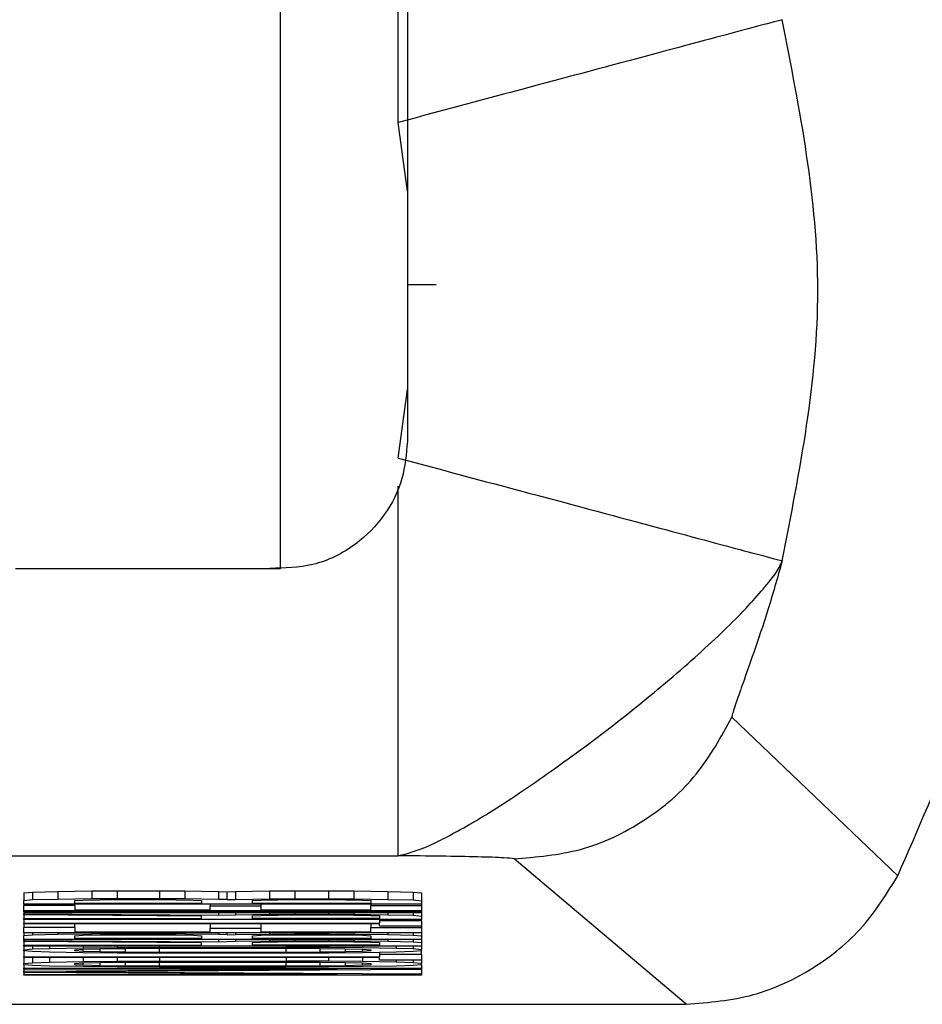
# Model space of a CAD drawing. Header units: inches. Extents: x 170 to 312, y 215 to 248.
# Tile 253 of 256: x 256.245 to 256.2729, y 223.3239 to 223.3543. Entities that reach past the tile are written whole.
import ezdxf

# ---------------------------------------------------------------- set-up
doc = ezdxf.new("R2010")
doc.units = ezdxf.units.IN
doc.header["$LTSCALE"] = 0.25
doc.header["$MEASUREMENT"] = 0
doc.layers.add('STANDARD MOTOR RH', color=7, linetype='Continuous')

msp = doc.modelspace()

# ---------------------------------------------------------------- linework, layer by layer
at = {"layer": 'STANDARD MOTOR RH'}
for p, q in [((256.2566704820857, 223.3511534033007), (256.256670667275, 223.3634536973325)), ((256.2530130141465, 223.3630400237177), (256.2530126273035, 223.3373466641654)), ((256.2569498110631, 223.349028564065), (256.2566705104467, 223.351153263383)), ((256.2569497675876, 223.3461410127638), (256.2578397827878, 223.3461409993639)), ((256.2566702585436, 223.3407701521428), (256.2569497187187, 223.3428952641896)), ((256.2566701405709, 223.3284702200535), (256.2566703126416, 223.3398989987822)), ((256.2530126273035, 223.3373466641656), (256.244823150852, 223.3373467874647)), ((256.2669929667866, 223.3327618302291), (256.2721251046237, 223.327852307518)), ((256.2178587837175, 223.3284708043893), (256.2566701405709, 223.3284702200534)), ((256.2655768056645, 223.3238751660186), (256.2602498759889, 223.3283760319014)), ((256.2450892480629, 223.327326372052), (256.2450892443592, 223.3270803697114)), ((256.2450892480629, 223.327326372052), (256.245351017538, 223.3273491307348)), ((256.245351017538, 223.3273491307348), (256.2453510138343, 223.3271031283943)), ((256.245351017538, 223.3273491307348), (256.246136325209, 223.3273673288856)), ((256.246136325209, 223.3273673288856), (256.2461363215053, 223.327121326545)), ((256.246136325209, 223.3273673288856), (256.2471834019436, 223.3273809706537)), ((256.2471834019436, 223.3273809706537), (256.2471833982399, 223.3271349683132)), ((256.2471834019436, 223.3273809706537), (256.2479687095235, 223.3273855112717)), ((256.2479687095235, 223.3273855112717), (256.2479687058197, 223.3271395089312)), ((256.2479687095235, 223.3273855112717), (256.2492775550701, 223.3273854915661)), ((256.2492775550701, 223.3273854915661), (256.2492775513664, 223.3271394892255)), ((256.2492775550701, 223.3273854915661), (256.2500628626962, 223.3273809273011)), ((256.2500628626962, 223.3273809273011), (256.2500628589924, 223.3271349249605)), ((256.2500628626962, 223.3273809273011), (256.2511099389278, 223.3273672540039)), ((256.2511099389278, 223.3273672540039), (256.2511099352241, 223.3271212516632)), ((256.2511099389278, 223.3273672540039), (256.2513717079, 223.3273581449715)), ((256.2513717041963, 223.3271121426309), (256.2513717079, 223.3273581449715)), ((256.2513717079, 223.3273581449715), (256.2516334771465, 223.3273672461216)), ((256.2516334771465, 223.3273672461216), (256.2516334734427, 223.3271212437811)), ((256.2516334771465, 223.3273672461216), (256.2526805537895, 223.3273808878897)), ((256.2526805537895, 223.3273808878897), (256.2526805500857, 223.3271348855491)), ((256.2526805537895, 223.3273808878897), (256.253465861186, 223.3273854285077)), ((256.253465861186, 223.3273854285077), (256.2534658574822, 223.3271394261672)), ((256.253465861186, 223.3273854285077), (256.2545129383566, 223.3273854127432)), ((256.2545129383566, 223.3273854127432), (256.2545129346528, 223.3271394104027)), ((256.2545129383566, 223.3273854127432), (256.2552982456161, 223.3273808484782)), ((256.2552982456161, 223.3273808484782), (256.2552982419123, 223.3271348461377)), ((256.2552982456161, 223.3273808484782), (256.2563453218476, 223.327367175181)), ((256.2563453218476, 223.327367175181), (256.2563453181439, 223.3271211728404)), ((256.2563453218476, 223.327367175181), (256.2571306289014, 223.3273489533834)), ((256.2571306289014, 223.3273489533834), (256.2571306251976, 223.3271029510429)), ((256.2571306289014, 223.3273489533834), (256.2573923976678, 223.3273261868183)), ((256.2573923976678, 223.3273261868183), (256.2573923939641, 223.3270801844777)), ((256.2450892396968, 223.3267707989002), (256.2450892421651, 223.3269346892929)), ((256.2450892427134, 223.3269711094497), (256.2450892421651, 223.3269346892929)), ((256.2466598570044, 223.326934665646), (256.2450892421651, 223.3269346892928)), ((256.2450892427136, 223.3269711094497), (256.2450892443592, 223.3270803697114)), ((256.2573923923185, 223.3269709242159), (256.2450892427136, 223.3269711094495)), ((256.2453510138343, 223.3271031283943), (256.2450892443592, 223.3270803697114)), ((256.2461363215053, 223.327121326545), (256.2453510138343, 223.3271031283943)), ((256.2471833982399, 223.3271349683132), (256.2461363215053, 223.327121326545)), ((256.2466598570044, 223.326934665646), (256.2466598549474, 223.3267980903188)), ((256.2466598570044, 223.3269346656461), (256.2466598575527, 223.3269710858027)), ((256.2466598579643, 223.3269984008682), (256.246659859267, 223.327084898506)), ((256.2505863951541, 223.3269983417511), (256.2466598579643, 223.3269984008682)), ((256.246659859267, 223.327084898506), (256.246921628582, 223.3270985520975)), ((256.246921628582, 223.3270985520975), (256.2474451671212, 223.3271076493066)), ((256.2479687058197, 223.3271395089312), (256.2471833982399, 223.3271349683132)), ((256.2474451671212, 223.3271076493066), (256.2482304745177, 223.3271121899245)), ((256.2492775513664, 223.3271394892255), (256.2479687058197, 223.3271395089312)), ((256.2482304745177, 223.3271121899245), (256.2490157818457, 223.3271121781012)), ((256.2490157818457, 223.3271121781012), (256.2498010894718, 223.3271076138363)), ((256.2500628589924, 223.3271349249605), (256.2492775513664, 223.3271394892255)), ((256.2498010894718, 223.3271076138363), (256.2503246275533, 223.3270985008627)), ((256.2511099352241, 223.3271212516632), (256.2500628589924, 223.3271349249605)), ((256.2503246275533, 223.3270985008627), (256.2505863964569, 223.3270848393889)), ((256.2505863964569, 223.3270848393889), (256.2505863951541, 223.3269983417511)), ((256.2508481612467, 223.3267980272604), (256.2508481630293, 223.3269163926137)), ((256.2508481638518, 223.3269710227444), (256.2508481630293, 223.3269163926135)), ((256.2508481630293, 223.3269163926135), (256.2524187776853, 223.3269163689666)), ((256.2513717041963, 223.3271121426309), (256.2511099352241, 223.3271212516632)), ((256.2513717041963, 223.3271121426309), (256.2516334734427, 223.3271212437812)), ((256.2516334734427, 223.3271212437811), (256.2526805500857, 223.3271348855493)), ((256.2521570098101, 223.3269983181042), (256.2521570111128, 223.327084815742)), ((256.255821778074, 223.3269982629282), (256.2521570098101, 223.3269983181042)), ((256.2521570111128, 223.327084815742), (256.2524187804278, 223.3270984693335)), ((256.2524187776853, 223.3269163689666), (256.2524187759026, 223.3267980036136)), ((256.2524187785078, 223.3269709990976), (256.2524187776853, 223.3269163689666)), ((256.2524187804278, 223.3270984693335), (256.2529423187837, 223.3271075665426)), ((256.2526805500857, 223.3271348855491), (256.2534658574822, 223.3271394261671)), ((256.2529423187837, 223.3271075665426), (256.2537276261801, 223.3271121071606)), ((256.2534658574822, 223.3271394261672), (256.2545129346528, 223.3271394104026)), ((256.2537276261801, 223.3271121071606), (256.2542511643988, 223.3271120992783)), ((256.2542511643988, 223.3271120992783), (256.2550364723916, 223.3271075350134)), ((256.2545129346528, 223.3271394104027), (256.2552982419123, 223.3271348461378)), ((256.2550364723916, 223.3271075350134), (256.2555600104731, 223.3270984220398)), ((256.2552982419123, 223.3271348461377), (256.2563453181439, 223.3271211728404)), ((256.2555600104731, 223.3270984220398), (256.2558217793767, 223.327084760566)), ((256.2558217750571, 223.3267979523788), (256.2558217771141, 223.326934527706)), ((256.2558217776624, 223.3269709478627), (256.2558217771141, 223.326934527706)), ((256.2558217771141, 223.326934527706), (256.25739239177, 223.3269345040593)), ((256.2558217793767, 223.327084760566), (256.255821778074, 223.3269982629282)), ((256.2563453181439, 223.3271211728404), (256.2571306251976, 223.3271029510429)), ((256.2571306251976, 223.3271029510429), (256.2573923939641, 223.3270801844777)), ((256.25739239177, 223.3269345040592), (256.2573923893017, 223.3267706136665)), ((256.2573923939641, 223.3270801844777), (256.2573923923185, 223.3269709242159)), ((256.2573923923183, 223.3269709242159), (256.25739239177, 223.3269345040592)), ((256.2450892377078, 223.3266387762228), (256.2450892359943, 223.3265249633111)), ((256.2450892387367, 223.3267070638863), (256.2450892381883, 223.3266706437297)), ((256.2450892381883, 223.3266706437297), (256.2511099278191, 223.3266295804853)), ((256.2450892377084, 223.3266387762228), (256.2450892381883, 223.3266706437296)), ((256.250586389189, 223.326602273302), (256.2450892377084, 223.3266387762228)), ((256.2450892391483, 223.3267343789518), (256.2450892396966, 223.3267707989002)), ((256.2450892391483, 223.3267343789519), (256.2573923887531, 223.3267341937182)), ((256.2450892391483, 223.3267343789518), (256.2450892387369, 223.3267070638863)), ((256.2573923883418, 223.3267068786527), (256.2450892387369, 223.3267070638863)), ((256.2573923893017, 223.3267706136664), (256.2450892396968, 223.3267707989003)), ((256.2466598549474, 223.3267980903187), (256.2508481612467, 223.3267980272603)), ((256.2505863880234, 223.3265248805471), (256.250586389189, 223.326602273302)), ((256.2511099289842, 223.3267069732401), (256.2511099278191, 223.3266295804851)), ((256.2511099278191, 223.3266295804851), (256.2516334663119, 223.3266477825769)), ((256.251633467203, 223.3267069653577), (256.2516334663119, 223.3266477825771)), ((256.2516334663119, 223.3266477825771), (256.2526805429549, 223.3266614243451)), ((256.2521570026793, 223.3265248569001), (256.2521570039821, 223.3266113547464)), ((256.2521570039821, 223.3266113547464), (256.2524187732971, 223.3266250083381)), ((256.2524187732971, 223.3266250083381), (256.2529423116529, 223.3266341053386)), ((256.2524187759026, 223.3267980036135), (256.2558217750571, 223.3267979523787)), ((256.2526805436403, 223.3267069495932), (256.2526805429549, 223.3266614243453)), ((256.2526805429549, 223.3266614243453), (256.2534658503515, 223.3266659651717)), ((256.2529423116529, 223.3266341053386), (256.2537276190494, 223.326638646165)), ((256.2534658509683, 223.3267069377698), (256.2534658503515, 223.3266659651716)), ((256.2534658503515, 223.3266659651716), (256.2545129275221, 223.326665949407)), ((256.2537276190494, 223.326638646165), (256.2545129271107, 223.3266386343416)), ((256.2545129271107, 223.3266386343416), (256.2552982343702, 223.3266340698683)), ((256.254512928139, 223.3267069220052), (256.2545129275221, 223.3266659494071)), ((256.2545129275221, 223.3266659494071), (256.2552982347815, 223.3266613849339)), ((256.2552982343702, 223.3266340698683), (256.2558217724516, 223.3266249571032)), ((256.2552982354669, 223.3267069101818), (256.2552982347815, 223.3266613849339)), ((256.2552982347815, 223.3266613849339), (256.2563453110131, 223.3266477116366)), ((256.2558217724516, 223.3266249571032), (256.2560835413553, 223.3266112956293)), ((256.2560835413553, 223.3266112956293), (256.2560835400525, 223.326524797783)), ((256.2563453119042, 223.3267068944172), (256.2563453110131, 223.3266477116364)), ((256.2563453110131, 223.3266477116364), (256.2571306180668, 223.3266294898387)), ((256.257130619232, 223.3267068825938), (256.2571306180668, 223.3266294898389)), ((256.2571306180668, 223.3266294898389), (256.2573923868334, 223.3266067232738)), ((256.2573923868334, 223.3266067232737), (256.2573923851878, 223.3264974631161)), ((256.2573923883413, 223.3267068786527), (256.2573923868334, 223.3266067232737)), ((256.2573923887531, 223.3267341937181), (256.2573923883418, 223.3267068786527)), ((256.2573923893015, 223.3267706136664), (256.2573923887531, 223.3267341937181)), ((256.2450892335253, 223.3263610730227), (256.2450892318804, 223.3262518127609)), ((256.2450892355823, 223.32649764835), (256.2450892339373, 223.3263883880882)), ((256.2450892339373, 223.3263883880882), (256.2560835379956, 223.3263882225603)), ((256.2450892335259, 223.3263610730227), (256.2450892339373, 223.3263883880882)), ((256.2560835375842, 223.3263609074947), (256.2450892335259, 223.3263610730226)), ((256.2450892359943, 223.3265249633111), (256.2505863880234, 223.326524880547)), ((256.2450892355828, 223.32649764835), (256.2450892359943, 223.3265249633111)), ((256.2573923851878, 223.3264974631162), (256.2450892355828, 223.3264976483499)), ((256.2466598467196, 223.3262517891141), (256.2466598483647, 223.3263610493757)), ((256.2508481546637, 223.3263609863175), (256.2508481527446, 223.3262335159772)), ((256.2560835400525, 223.326524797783), (256.2521570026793, 223.3265248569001)), ((256.2524187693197, 223.3263609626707), (256.2524187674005, 223.3262334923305)), ((256.2558217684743, 223.3263609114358), (256.2558217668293, 223.3262516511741)), ((256.2560835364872, 223.3262880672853), (256.2560835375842, 223.3263609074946)), ((256.2573923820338, 223.3262880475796), (256.2560835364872, 223.3262880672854)), ((256.2560835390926, 223.3264610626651), (256.2560835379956, 223.32638822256)), ((256.256083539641, 223.3264974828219), (256.2560835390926, 223.3264610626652)), ((256.2573923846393, 223.3264610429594), (256.2560835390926, 223.3264610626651)), ((256.2573923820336, 223.3262880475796), (256.2573923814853, 223.3262516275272)), ((256.2573923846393, 223.3264610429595), (256.2573923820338, 223.3262880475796)), ((256.2573923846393, 223.3264610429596), (256.2573923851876, 223.3264974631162)), ((256.2450892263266, 223.3258830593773), (256.2450892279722, 223.325992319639)), ((256.2450892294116, 223.3260879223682), (256.2450892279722, 223.325992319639)), ((256.2453509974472, 223.3260150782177), (256.2450892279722, 223.325992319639)), ((256.245089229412, 223.3260879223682), (256.2450892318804, 223.3262518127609)), ((256.2573923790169, 223.3260877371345), (256.245089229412, 223.3260879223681)), ((256.2466598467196, 223.3262517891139), (256.2450892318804, 223.3262518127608)), ((256.2453509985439, 223.3260879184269), (256.2453509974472, 223.3260150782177)), ((256.2461363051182, 223.3260332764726), (256.2453509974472, 223.3260150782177)), ((256.2461363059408, 223.3260879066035), (256.2461363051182, 223.3260332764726)), ((256.2471833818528, 223.3260469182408), (256.2461363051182, 223.3260332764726)), ((256.2466598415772, 223.3259103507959), (256.24665984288, 223.3259968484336)), ((256.24665984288, 223.3259968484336), (256.246921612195, 223.3260105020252)), ((256.2466598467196, 223.326251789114), (256.2466598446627, 223.3261152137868)), ((256.2466598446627, 223.3261152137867), (256.2508481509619, 223.3261151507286)), ((256.246921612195, 223.3260105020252), (256.2474451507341, 223.3260195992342)), ((256.2471833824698, 223.3260878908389), (256.2471833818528, 223.3260469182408)), ((256.2479686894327, 223.3260514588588), (256.2471833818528, 223.3260469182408)), ((256.2474451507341, 223.3260195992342), (256.2482304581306, 223.3260241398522)), ((256.2479686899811, 223.3260878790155), (256.2479686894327, 223.3260514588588)), ((256.2492775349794, 223.3260514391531), (256.2479686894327, 223.3260514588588)), ((256.2482304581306, 223.3260241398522), (256.2490157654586, 223.3260241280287)), ((256.2490157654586, 223.3260241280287), (256.2498010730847, 223.3260195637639)), ((256.2492775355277, 223.3260878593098), (256.2492775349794, 223.3260514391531)), ((256.2500628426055, 223.3260468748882), (256.2492775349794, 223.3260514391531)), ((256.2498010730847, 223.3260195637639), (256.2503246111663, 223.3260104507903)), ((256.2500628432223, 223.3260878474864), (256.2500628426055, 223.3260468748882)), ((256.251109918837, 223.3260332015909), (256.2500628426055, 223.3260468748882)), ((256.2503246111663, 223.3260104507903), (256.2505863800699, 223.3259967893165)), ((256.2505863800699, 223.3259967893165), (256.2505863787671, 223.3259102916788)), ((256.2508481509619, 223.3261151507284), (256.2508481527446, 223.3262335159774)), ((256.2508481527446, 223.3262335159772), (256.2524187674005, 223.3262334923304)), ((256.2511099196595, 223.3260878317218), (256.251109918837, 223.3260332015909)), ((256.2513716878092, 223.3260240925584), (256.251109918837, 223.3260332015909)), ((256.2513716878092, 223.3260240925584), (256.2513716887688, 223.3260878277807)), ((256.2513716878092, 223.3260240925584), (256.2516334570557, 223.3260331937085)), ((256.2516334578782, 223.3260878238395), (256.2516334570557, 223.3260331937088)), ((256.2516334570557, 223.3260331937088), (256.2526805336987, 223.3260468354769)), ((256.2521569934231, 223.3259102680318), (256.2521569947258, 223.3259967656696)), ((256.2521569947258, 223.3259967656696), (256.2524187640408, 223.3260104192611)), ((256.2524187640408, 223.3260104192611), (256.2529423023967, 223.3260195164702)), ((256.2524187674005, 223.3262334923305), (256.2524187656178, 223.3261151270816)), ((256.2524187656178, 223.3261151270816), (256.2558217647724, 223.3261150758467)), ((256.2526805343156, 223.326087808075), (256.2526805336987, 223.3260468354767)), ((256.2526805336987, 223.3260468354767), (256.2534658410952, 223.3260513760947)), ((256.2529423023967, 223.3260195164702), (256.2537276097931, 223.3260240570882)), ((256.2534658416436, 223.3260877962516), (256.2534658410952, 223.3260513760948)), ((256.2534658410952, 223.3260513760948), (256.2545129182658, 223.3260513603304)), ((256.2537276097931, 223.3260240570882), (256.2542511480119, 223.3260240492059)), ((256.2542511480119, 223.3260240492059), (256.2550364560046, 223.326019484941)), ((256.2545129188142, 223.326087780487), (256.2545129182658, 223.3260513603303)), ((256.2545129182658, 223.3260513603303), (256.2552982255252, 223.3260467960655)), ((256.2550364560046, 223.326019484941), (256.255559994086, 223.3260103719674)), ((256.2552982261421, 223.3260877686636), (256.2552982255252, 223.3260467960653)), ((256.2552982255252, 223.3260467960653), (256.2563453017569, 223.326033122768)), ((256.255559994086, 223.3260103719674), (256.2558217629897, 223.3259967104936)), ((256.2558217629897, 223.3259967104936), (256.2558217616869, 223.3259102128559)), ((256.2558217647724, 223.3261150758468), (256.2558217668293, 223.326251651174)), ((256.2558217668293, 223.3262516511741), (256.2573923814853, 223.3262516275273)), ((256.2563453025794, 223.326087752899), (256.2563453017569, 223.3260331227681)), ((256.2563453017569, 223.3260331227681), (256.2571306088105, 223.3260149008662)), ((256.2571306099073, 223.3260877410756), (256.2571306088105, 223.3260149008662)), ((256.2571306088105, 223.3260149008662), (256.2573923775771, 223.3259921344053)), ((256.2573923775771, 223.3259921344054), (256.2573923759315, 223.3258828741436)), ((256.2573923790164, 223.3260877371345), (256.2573923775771, 223.3259921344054)), ((256.2573923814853, 223.3262516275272), (256.2573923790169, 223.3260877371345)), ((256.2450892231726, 223.3256736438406), (256.245089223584, 223.3257009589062)), ((256.2450892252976, 223.3258147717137), (256.245089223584, 223.3257009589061)), ((256.245089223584, 223.3257009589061), (256.2505863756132, 223.325700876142)), ((256.2450892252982, 223.3258147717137), (256.2450892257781, 223.3258466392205)), ((256.2505863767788, 223.3257782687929), (256.2450892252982, 223.3258147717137)), ((256.2573923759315, 223.3258828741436), (256.2450892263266, 223.3258830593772)), ((256.2450892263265, 223.3258830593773), (256.2450892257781, 223.3258466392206)), ((256.2450892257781, 223.3258466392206), (256.2511099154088, 223.3258055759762)), ((256.2505863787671, 223.3259102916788), (256.2466598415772, 223.3259103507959)), ((256.2505863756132, 223.3257008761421), (256.2505863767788, 223.3257782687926)), ((256.251109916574, 223.3258829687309), (256.2511099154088, 223.325805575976)), ((256.2511099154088, 223.325805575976), (256.2516334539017, 223.3258237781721)), ((256.2516334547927, 223.3258829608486), (256.2516334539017, 223.3258237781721)), ((256.2516334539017, 223.3258237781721), (256.2526805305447, 223.3258374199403)), ((256.2521569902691, 223.3257008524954), (256.2521569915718, 223.3257873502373)), ((256.2560835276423, 223.3257007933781), (256.2521569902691, 223.3257008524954)), ((256.2521569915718, 223.3257873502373), (256.2524187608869, 223.3258010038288)), ((256.2558217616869, 223.3259102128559), (256.2521569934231, 223.3259102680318)), ((256.2524187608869, 223.3258010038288), (256.2529422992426, 223.3258101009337)), ((256.2526805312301, 223.3258829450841), (256.2526805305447, 223.3258374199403)), ((256.2526805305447, 223.3258374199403), (256.2534658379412, 223.3258419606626)), ((256.2529422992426, 223.3258101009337), (256.2537276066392, 223.3258146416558)), ((256.2534658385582, 223.3258829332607), (256.2534658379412, 223.3258419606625)), ((256.2534658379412, 223.3258419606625), (256.2545129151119, 223.325841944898)), ((256.2537276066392, 223.3258146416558), (256.2545129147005, 223.3258146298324)), ((256.2545129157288, 223.3258829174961), (256.2545129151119, 223.325841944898)), ((256.2545129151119, 223.325841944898), (256.2552982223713, 223.325837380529)), ((256.2545129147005, 223.3258146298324), (256.2552982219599, 223.3258100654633)), ((256.2552982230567, 223.3258829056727), (256.2552982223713, 223.3258373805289)), ((256.2552982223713, 223.3258373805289), (256.2563452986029, 223.3258237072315)), ((256.2552982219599, 223.3258100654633), (256.2558217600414, 223.325800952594)), ((256.2558217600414, 223.325800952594), (256.256083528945, 223.3257872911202)), ((256.256083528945, 223.3257872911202), (256.2560835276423, 223.3257007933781)), ((256.2563452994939, 223.3258828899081), (256.2563452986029, 223.3258237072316)), ((256.2563452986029, 223.3258237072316), (256.2571306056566, 223.3258054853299)), ((256.2571306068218, 223.3258828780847), (256.2571306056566, 223.3258054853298)), ((256.2571306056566, 223.3258054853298), (256.2573923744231, 223.3257827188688)), ((256.2573923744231, 223.3257827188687), (256.2573923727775, 223.3256734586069)), ((256.257392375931, 223.3258828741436), (256.2573923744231, 223.3257827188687)), ((256.2450892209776, 223.3255279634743), (256.2450892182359, 223.3253458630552)), ((256.2450892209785, 223.3255279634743), (256.2450892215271, 223.325564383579)), ((256.2453509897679, 223.3255051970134), (256.2450892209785, 223.3255279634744)), ((256.2450892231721, 223.3256736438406), (256.2450892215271, 223.3255643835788)), ((256.2450892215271, 223.3255643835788), (256.2453509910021, 223.3255871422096)), ((256.2573923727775, 223.3256734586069), (256.2450892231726, 223.3256736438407)), ((256.2458745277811, 223.3254869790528), (256.245350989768, 223.3255051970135)), ((256.2453509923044, 223.3256736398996), (256.2453509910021, 223.3255871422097)), ((256.2453509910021, 223.3255871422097), (256.2458745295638, 223.3256053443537)), ((256.2469216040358, 223.3254687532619), (256.2458745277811, 223.3254869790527)), ((256.2458745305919, 223.3256736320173), (256.2458745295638, 223.3256053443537)), ((256.2458745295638, 223.3256053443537), (256.246921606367, 223.3256235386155)), ((256.2466598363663, 223.325564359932), (256.2469216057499, 223.3255825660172)), ((256.2466598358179, 223.3255279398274), (256.2466598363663, 223.325564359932)), ((256.2469216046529, 223.3255097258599), (256.2466598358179, 223.3255279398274)), ((256.2479686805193, 223.325459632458), (256.2469216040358, 223.3254687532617)), ((256.2469216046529, 223.3255097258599), (256.2469216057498, 223.3255825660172)), ((256.2474451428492, 223.3254960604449), (256.2469216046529, 223.3255097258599)), ((256.246921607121, 223.3256736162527), (256.246921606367, 223.3256235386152)), ((256.246921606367, 223.3256235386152), (256.2479686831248, 223.3256326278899)), ((256.2469216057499, 223.3255825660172), (256.2474451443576, 223.3255962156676)), ((256.2474451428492, 223.3254960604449), (256.2474451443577, 223.3255962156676)), ((256.24823045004, 223.3254869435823), (256.2474451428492, 223.3254960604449)), ((256.2474451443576, 223.3255962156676), (256.2482304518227, 223.3256053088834)), ((256.2492775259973, 223.3254550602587), (256.2479686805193, 223.325459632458)), ((256.2479686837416, 223.3256736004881), (256.2479686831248, 223.3256326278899)), ((256.2479686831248, 223.3256326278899), (256.2492775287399, 223.3256371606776)), ((256.24823045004, 223.3254869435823), (256.2482304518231, 223.3256053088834)), ((256.2492775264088, 223.3254823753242), (256.24823045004, 223.3254869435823)), ((256.2482304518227, 223.3256053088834), (256.2492775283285, 223.3256098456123)), ((256.2492775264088, 223.3254823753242), (256.2492775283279, 223.3256098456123)), ((256.2532040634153, 223.3254823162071), (256.2492775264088, 223.3254823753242)), ((256.2532040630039, 223.3254550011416), (256.2492775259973, 223.3254550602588)), ((256.2492775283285, 223.3256098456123), (256.2532040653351, 223.3256097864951)), ((256.2492775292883, 223.3256735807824), (256.2492775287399, 223.3256371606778)), ((256.2492775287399, 223.3256371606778), (256.2532040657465, 223.3256371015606)), ((256.2532040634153, 223.3254823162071), (256.2532040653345, 223.3256097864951)), ((256.2542511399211, 223.3254868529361), (256.2532040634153, 223.3254823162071)), ((256.2545129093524, 223.3254595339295), (256.2532040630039, 223.3254550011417)), ((256.2532040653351, 223.3256097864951), (256.2542511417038, 223.3256052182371)), ((256.2532040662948, 223.3256735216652), (256.2532040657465, 223.3256371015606)), ((256.2545129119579, 223.3256325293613), (256.2532040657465, 223.3256371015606)), ((256.2542511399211, 223.3254868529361), (256.2542511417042, 223.3256052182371)), ((256.2550364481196, 223.3254959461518), (256.2542511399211, 223.3254868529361)), ((256.2542511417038, 223.3256052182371), (256.255036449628, 223.3255961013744)), ((256.2555599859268, 223.3254686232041), (256.2545129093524, 223.3254595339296)), ((256.2545129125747, 223.3256735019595), (256.2545129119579, 223.3256325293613)), ((256.2555599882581, 223.3256234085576), (256.2545129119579, 223.3256325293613)), ((256.2550364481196, 223.3254959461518), (256.2550364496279, 223.3255961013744)), ((256.2555599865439, 223.3255095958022), (256.2550364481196, 223.3254959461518)), ((256.255036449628, 223.3255961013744), (256.255559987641, 223.3255824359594)), ((256.2566070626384, 223.3254868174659), (256.2555599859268, 223.3254686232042)), ((256.2555599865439, 223.3255095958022), (256.2555599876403, 223.3255824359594)), ((256.2558217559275, 223.3255278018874), (256.2555599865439, 223.3255095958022)), ((256.255559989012, 223.3256734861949), (256.2555599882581, 223.3256234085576)), ((256.2566070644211, 223.3256051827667), (256.2555599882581, 223.3256234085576)), ((256.255559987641, 223.3255824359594), (256.255821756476, 223.325564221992)), ((256.255821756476, 223.325564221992), (256.2558217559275, 223.3255278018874)), ((256.2560835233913, 223.3254185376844), (256.2560835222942, 223.3253456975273)), ((256.2560835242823, 223.325477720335), (256.2560835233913, 223.3254185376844)), ((256.2573923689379, 223.3254185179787), (256.2560835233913, 223.3254185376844)), ((256.2571306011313, 223.325505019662), (256.2566070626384, 223.325486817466)), ((256.2566070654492, 223.3256734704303), (256.2566070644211, 223.3256051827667)), ((256.2571306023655, 223.3255869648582), (256.2566070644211, 223.3256051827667)), ((256.2573923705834, 223.3255277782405), (256.2571306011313, 223.3255050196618)), ((256.2571306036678, 223.325673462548), (256.2571306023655, 223.3255869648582)), ((256.257392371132, 223.3255641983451), (256.2571306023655, 223.3255869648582)), ((256.2573923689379, 223.3254185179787), (256.2573923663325, 223.3252455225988)), ((256.2573923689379, 223.3254185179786), (256.2573923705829, 223.3255277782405)), ((256.257392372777, 223.3256734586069), (256.257392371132, 223.3255641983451)), ((256.2573923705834, 223.3255277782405), (256.257392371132, 223.3255641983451)), ((256.2450892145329, 223.3251000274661), (256.2450892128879, 223.3249907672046)), ((256.2450892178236, 223.3253185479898), (256.245089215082, 223.3251364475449)), ((256.245089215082, 223.3251364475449), (256.245350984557, 223.3251592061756)), ((256.2450892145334, 223.3251000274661), (256.245089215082, 223.3251364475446)), ((256.2453509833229, 223.3250772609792), (256.2450892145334, 223.3251000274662)), ((256.2450892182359, 223.3253458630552), (256.2560835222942, 223.3253456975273)), ((256.2450892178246, 223.3253185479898), (256.2450892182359, 223.3253458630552)), ((256.2560835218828, 223.3253183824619), (256.2450892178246, 223.3253185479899)), ((256.245874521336, 223.3250590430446), (256.2453509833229, 223.3250772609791)), ((256.245350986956, 223.3253185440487), (256.245350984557, 223.3251592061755)), ((256.245350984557, 223.3251592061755), (256.2458745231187, 223.3251774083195)), ((256.2458745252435, 223.3253185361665), (256.2458745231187, 223.3251774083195)), ((256.2458745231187, 223.3251774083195), (256.2469215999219, 223.3251956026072)), ((256.2466598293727, 223.3251000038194), (256.2466598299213, 223.3251364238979)), ((256.2469215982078, 223.3250817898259), (256.2466598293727, 223.3251000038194)), ((256.2466598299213, 223.3251364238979), (256.2469215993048, 223.3251546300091)), ((256.2469215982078, 223.3250817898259), (256.2469215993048, 223.3251546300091)), ((256.2474451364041, 223.3250681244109), (256.2469215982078, 223.3250817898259)), ((256.2469215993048, 223.3251546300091), (256.2474451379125, 223.3251682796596)), ((256.2469216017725, 223.3253185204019), (256.2469215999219, 223.3251956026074)), ((256.2469215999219, 223.3251956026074), (256.2479686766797, 223.3252046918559)), ((256.2474451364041, 223.3250681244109), (256.2474451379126, 223.3251682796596)), ((256.248230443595, 223.3250590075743), (256.2474451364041, 223.3250681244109)), ((256.2474451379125, 223.3251682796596), (256.2482304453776, 223.3251773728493)), ((256.2479686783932, 223.3253185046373), (256.2479686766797, 223.3252046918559)), ((256.2479686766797, 223.3252046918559), (256.2492775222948, 223.3252092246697)), ((256.248230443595, 223.3250590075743), (256.2482304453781, 223.3251773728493)), ((256.2482304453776, 223.3251773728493), (256.2492775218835, 223.3251819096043)), ((256.2492775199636, 223.3250544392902), (256.2492775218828, 223.3251819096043)), ((256.2492775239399, 223.3253184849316), (256.2492775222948, 223.3252092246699)), ((256.2492775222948, 223.3252092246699), (256.2532040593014, 223.3252091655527)), ((256.2492775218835, 223.3251819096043), (256.2532040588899, 223.3251818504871)), ((256.2532040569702, 223.325054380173), (256.2532040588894, 223.3251818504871)), ((256.2532040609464, 223.3253184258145), (256.2532040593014, 223.3252091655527)), ((256.2545129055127, 223.3252045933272), (256.2532040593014, 223.3252091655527)), ((256.2532040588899, 223.3251818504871), (256.2542511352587, 223.325177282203)), ((256.2542511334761, 223.325058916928), (256.254251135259, 223.325177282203)), ((256.2550364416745, 223.3250680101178), (256.2542511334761, 223.325058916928)), ((256.2542511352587, 223.325177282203), (256.2550364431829, 223.3251681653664)), ((256.2545129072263, 223.3253184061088), (256.2545129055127, 223.3252045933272)), ((256.255559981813, 223.3251954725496), (256.2545129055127, 223.3252045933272)), ((256.2550364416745, 223.3250680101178), (256.2550364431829, 223.3251681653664)), ((256.2555599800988, 223.3250816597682), (256.2550364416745, 223.3250680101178)), ((256.2550364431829, 223.3251681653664), (256.2555599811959, 223.3251544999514)), ((256.2555599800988, 223.3250816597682), (256.2555599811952, 223.3251544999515)), ((256.2558217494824, 223.3250998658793), (256.2555599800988, 223.3250816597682)), ((256.2555599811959, 223.3251544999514), (256.2558217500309, 223.3251362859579)), ((256.2555599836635, 223.3253183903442), (256.255559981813, 223.3251954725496)), ((256.256607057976, 223.3251772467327), (256.255559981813, 223.3251954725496)), ((256.2558217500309, 223.3251362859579), (256.2558217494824, 223.3250998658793)), ((256.2560835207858, 223.3252455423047), (256.2560835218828, 223.3253183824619)), ((256.2573923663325, 223.325245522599), (256.2560835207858, 223.3252455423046)), ((256.2571305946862, 223.3250770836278), (256.2566070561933, 223.3250588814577)), ((256.2566070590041, 223.3252455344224), (256.256607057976, 223.3251772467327)), ((256.2571305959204, 223.3251590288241), (256.256607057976, 223.3251772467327)), ((256.2573923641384, 223.3250998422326), (256.2571305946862, 223.3250770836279)), ((256.2571305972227, 223.3252455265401), (256.2571305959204, 223.3251590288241)), ((256.2573923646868, 223.3251362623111), (256.2571305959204, 223.3251590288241)), ((256.2573923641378, 223.3250998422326), (256.2573923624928, 223.3249905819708)), ((256.2573923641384, 223.3250998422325), (256.2573923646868, 223.3251362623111)), ((256.2573923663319, 223.325245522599), (256.2573923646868, 223.3251362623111)), ((256.2450892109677, 223.3248632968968), (256.2450892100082, 223.3247995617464)), ((256.2450892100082, 223.3247995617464), (256.2547746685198, 223.3247994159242)), ((256.2450892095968, 223.324772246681), (256.2450892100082, 223.3247995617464)), ((256.2573923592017, 223.3247720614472), (256.2450892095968, 223.3247722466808)), ((256.245089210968, 223.3248632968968), (256.2450892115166, 223.3248997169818)), ((256.2547746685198, 223.324799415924), (256.245089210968, 223.3248632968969)), ((256.2450892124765, 223.3249634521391), (256.2450892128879, 223.3249907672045)), ((256.2547746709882, 223.3249633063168), (256.2450892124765, 223.324963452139)), ((256.2450892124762, 223.3249634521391), (256.2450892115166, 223.3248997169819)), ((256.2450892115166, 223.3248997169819), (256.2547746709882, 223.3249633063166)), ((256.2450892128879, 223.3249907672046), (256.2573923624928, 223.324990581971)), ((256.2469215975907, 223.3250408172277), (256.245874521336, 223.3250590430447)), ((256.2573923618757, 223.3249496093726), (256.2463980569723, 223.324881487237)), ((256.2463980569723, 223.3248814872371), (256.2573923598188, 223.3248130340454)), ((256.2479686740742, 223.3250316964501), (256.2469215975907, 223.3250408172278)), ((256.2492775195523, 223.3250271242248), (256.2479686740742, 223.3250316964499)), ((256.2492775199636, 223.3250544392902), (256.248230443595, 223.3250590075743)), ((256.2532040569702, 223.325054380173), (256.2492775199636, 223.3250544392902)), ((256.2532040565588, 223.3250270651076), (256.2492775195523, 223.3250271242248)), ((256.2542511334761, 223.325058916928), (256.2532040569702, 223.325054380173)), ((256.2545129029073, 223.3250315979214), (256.2532040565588, 223.3250270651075)), ((256.2555599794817, 223.3250406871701), (256.2545129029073, 223.3250315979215)), ((256.2566070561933, 223.3250588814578), (256.2555599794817, 223.3250406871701)), ((256.2573923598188, 223.3248130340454), (256.2573923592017, 223.3247720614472)), ((256.257392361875, 223.3249496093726), (256.2573923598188, 223.3248130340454)), ((256.2573923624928, 223.3249905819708), (256.2573923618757, 223.3249496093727)), ((256.2089519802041, 223.3238760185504), (256.2655768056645, 223.3238751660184))]:
    msp.add_line(p, q, dxfattribs=at)
for points in [[(256.2569500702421, 223.366242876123), (256.2569500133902, 223.3624668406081), (256.2569498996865, 223.3549147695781), (256.2569497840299, 223.3472330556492), (256.2569497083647, 223.3422075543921), (256.2569496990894, 223.341591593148), (256.2569496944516, 223.3412836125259)], [(256.2685443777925, 223.3375926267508), (256.2690968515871, 223.3403823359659), (256.2702017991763, 223.3459617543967), (256.2690970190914, 223.3515412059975), (256.2685446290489, 223.3543309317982)]]:
    msp.add_open_spline(points, degree=3, dxfattribs=at)
for points, knots in [([(256.2721250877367, 223.3278523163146), (256.2733801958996, 223.3307379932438), (256.2758903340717, 223.3365091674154), (256.2768798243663, 223.3459647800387), (256.2758906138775, 223.3554204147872), (256.273380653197, 223.3611916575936), (256.2721256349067, 223.3640773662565)], [0, 0, 0, 0, 0.2500079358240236, 0.500000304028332, 0.749992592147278, 1, 1, 1, 1]), ([(256.2685489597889, 223.3543318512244), (256.2683416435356, 223.3542763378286), (256.2679106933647, 223.3541609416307), (256.2651340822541, 223.3534179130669), (256.2611826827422, 223.3523605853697), (256.258136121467, 223.3515454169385), (256.256670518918, 223.3511532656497)], [0, 0, 0, 0, 0.2405339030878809, 0.500000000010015, 0.7594660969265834, 1, 1, 1, 1]), ([(256.2569496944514, 223.3412836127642), (256.2569165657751, 223.3408979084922), (256.2568477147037, 223.3400963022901), (256.2562812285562, 223.3389739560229), (256.2553436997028, 223.3380147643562), (256.2540866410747, 223.3373862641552), (256.2531479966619, 223.337367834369), (256.2527006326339, 223.3373590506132)], [0, 0, 0, 0, 0.178368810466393, 0.3707025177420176, 0.5684177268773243, 0.7943050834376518, 1, 1, 1, 1]), ([(256.2566703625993, 223.3407702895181), (256.2581359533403, 223.3403780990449), (256.2611824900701, 223.3395628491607), (256.2651338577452, 223.3385054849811), (256.267910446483, 223.3377624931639), (256.2683413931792, 223.3376471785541), (256.2685487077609, 223.3375917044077)], [0, 0, 0, 0, 0.2405339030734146, 0.4999999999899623, 0.7594660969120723, 1, 1, 1, 1]), ([(256.2566701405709, 223.3284702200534), (256.2569486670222, 223.3285401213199), (256.2574582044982, 223.3286679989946), (256.2584912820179, 223.3292158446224), (256.2596281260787, 223.3298799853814), (256.2610038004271, 223.3307956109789), (256.2630966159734, 223.3323056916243), (256.2651047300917, 223.3339363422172), (256.2668269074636, 223.3354718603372), (256.2677553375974, 223.3364701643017), (256.2681705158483, 223.3369777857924), (256.2683908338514, 223.3372515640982), (256.2684854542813, 223.3374553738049), (256.2685486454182, 223.337591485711)], [0, 0, 0, 0, 0.1248746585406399, 0.2284462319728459, 0.2501180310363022, 0.3749937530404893, 0.4998798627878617, 0.6248268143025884, 0.7496928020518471, 0.8747579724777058, 0.9060649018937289, 0.937266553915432, 1, 1, 1, 1]), ([(256.2685486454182, 223.337591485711), (256.2683994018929, 223.3370664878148), (256.2681141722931, 223.3360631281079), (256.2676841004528, 223.3348049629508), (256.2673529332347, 223.3338623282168), (256.2671020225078, 223.3331544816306), (256.2669964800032, 223.3328315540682), (256.2669898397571, 223.3327699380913), (256.2669919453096, 223.332763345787), (256.2669927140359, 223.3327622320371), (256.2669929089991, 223.3327619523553), (256.266992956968, 223.3327618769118), (256.266992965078, 223.3327618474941), (256.2669929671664, 223.3327618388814), (256.2669929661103, 223.3327618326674), (256.2669929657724, 223.3327618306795)], [0, 0, 0, 0, 0.2365854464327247, 0.4521547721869, 0.6299143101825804, 0.7676533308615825, 0.9414263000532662, 0.985145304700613, 0.9962325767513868, 0.9990355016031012, 0.9997478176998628, 0.999931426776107, 0.9999800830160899, 0.9999936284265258, 0.9999999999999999, 0.9999999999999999, 0.9999999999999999, 0.9999999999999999]), ([(256.2602499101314, 223.3283760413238), (256.2609440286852, 223.3284331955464), (256.2623621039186, 223.3285499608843), (256.2643220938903, 223.3294905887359), (256.2659767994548, 223.3309009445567), (256.2666588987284, 223.3321501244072), (256.2669927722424, 223.3327615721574)], [0, 0, 0, 0, 0.2447396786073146, 0.500000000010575, 0.7552603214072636, 1, 1, 1, 1]), ([(256.2602498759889, 223.3283760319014), (256.2601739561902, 223.328386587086), (256.2600185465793, 223.3284081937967), (256.259154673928, 223.3284357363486), (256.2580505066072, 223.3284584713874), (256.2571234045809, 223.3284663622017), (256.2566701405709, 223.3284702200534)], [0, 0, 0, 0, 0.2429730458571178, 0.4973715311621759, 0.7542628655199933, 1, 1, 1, 1]), ([(256.2655768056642, 223.3238751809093), (256.2662809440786, 223.3239333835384), (256.2676679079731, 223.3240480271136), (256.2695431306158, 223.3249363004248), (256.2711016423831, 223.3261988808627), (256.2717877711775, 223.3273073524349), (256.2721250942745, 223.3278523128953)], [0, 0, 0, 0, 0.2619808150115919, 0.5160319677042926, 0.7620656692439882, 1, 1, 1, 1])]:
    msp.add_open_spline(points, degree=3, knots=knots, dxfattribs=at)

doc.saveas('drawing.dxf')
